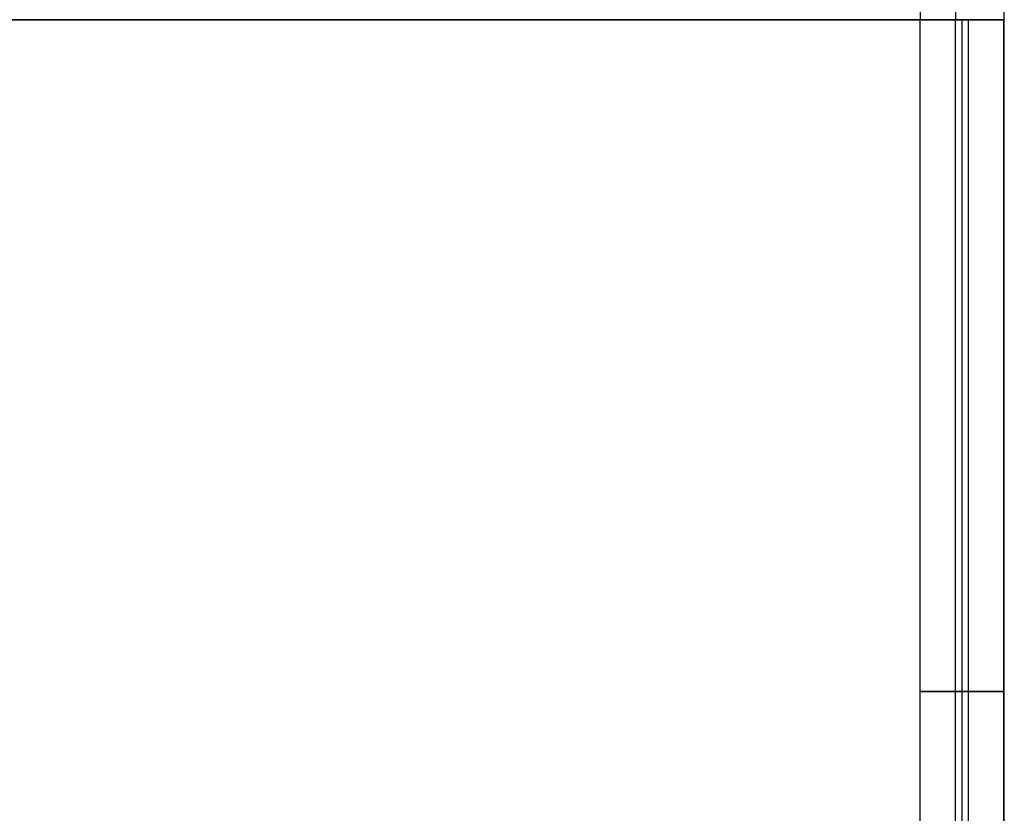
# Model space of a CAD drawing. Header units: millimetres. Extents: x 492 to 1282, y -834 to -234.
# Tile 77 of 93: x 1096 to 1282, y -684 to -534. Entities that reach past the tile are written whole.
import ezdxf

# ---------------------------------------------------------------- set-up
doc = ezdxf.new("R2010")
doc.units = ezdxf.units.MM
doc.layers.add('Volume$Layer 03', color=7, linetype='Continuous', true_color=0x000000)

msp = doc.modelspace()

# ---------------------------------------------------------------- linework, layer by layer
at = {"layer": 'Volume$Layer 03'}
for p, q in [((1266.27, -280.27, 1.25), (1266.27, -534.27, 1.25)), ((1272.93, -280.27, -7.9), (1272.93, -534.27, -7.9)), ((1282.08, -280.27, -1.25), (1282.08, -534.27, -1.25)), ((1282.18, -788.17, 390), (1282.18, -280.37, 390)), ((1282.18, -788.17, 392.5), (1282.18, -280.37, 392.5)), ((1282.18, -788.17, 391.25), (1282.18, -280.37, 391.25)), ((1282.18, -534.27, 390), (702.17, -534.27, 390)), ((702.17, -534.27, 392.5), (1282.18, -534.27, 392.5)), ((1282.18, -534.27, 392.5), (702.17, -534.27, 392.5)), ((702.17, -534.27, 390), (1282.18, -534.27, 390)), ((1266.18, -534.27, -0.34), (1266.17, -534.27, -0.07)), ((1266.17, -534.27, -0.07), (1266.18, -534.27, 0.21)), ((1266.2, -534.27, -0.62), (1266.18, -534.27, -0.34)), ((1266.18, -534.27, 0.21), (1266.19, -534.27, 0.49)), ((1266.19, -534.27, 0.49), (1266.21, -534.27, 0.77)), ((1266.22, -534.27, -0.9), (1266.2, -534.27, -0.62)), ((1266.21, -534.27, 0.77), (1266.24, -534.27, 1.04)), ((1266.26, -534.27, -1.17), (1266.22, -534.27, -0.9)), ((1266.24, -534.27, 1.04), (1266.28, -534.27, 1.32)), ((1266.31, -534.27, -1.45), (1266.26, -534.27, -1.17)), ((1266.27, -788.27, 1.25), (1266.27, -534.27, 1.25)), ((1266.28, -534.27, 1.32), (1266.33, -534.27, 1.59)), ((1266.36, -534.27, -1.72), (1266.31, -534.27, -1.45)), ((1266.33, -534.27, 1.59), (1266.39, -534.27, 1.86)), ((1266.43, -534.27, -1.99), (1266.36, -534.27, -1.72)), ((1266.39, -534.27, 1.86), (1266.46, -534.27, 2.13)), ((1266.5, -534.27, -2.26), (1266.43, -534.27, -1.99)), ((1266.46, -534.27, 2.13), (1266.54, -534.27, 2.4)), ((1266.58, -534.27, -2.52), (1266.5, -534.27, -2.26)), ((1266.54, -534.27, 2.4), (1266.63, -534.27, 2.66)), ((1266.67, -534.27, -2.78), (1266.58, -534.27, -2.52)), ((1266.63, -534.27, 2.66), (1266.73, -534.27, 2.92)), ((1266.78, -534.27, -3.04), (1266.67, -534.27, -2.78)), ((1266.73, -534.27, 2.92), (1266.83, -534.27, 3.18)), ((1266.89, -534.27, -3.3), (1266.78, -534.27, -3.04)), ((1266.83, -534.27, 3.18), (1266.95, -534.27, 3.43)), ((1267, -534.27, -3.55), (1266.89, -534.27, -3.3)), ((1266.95, -534.27, 3.43), (1267.07, -534.27, 3.68)), ((1267.13, -534.27, -3.8), (1267, -534.27, -3.55)), ((1267.07, -534.27, 3.68), (1267.2, -534.27, 3.92)), ((1267.27, -534.27, -4.04), (1267.13, -534.27, -3.8)), ((1267.2, -534.27, 3.92), (1267.34, -534.27, 4.16)), ((1267.41, -534.27, -4.27), (1267.27, -534.27, -4.04)), ((1267.34, -534.27, 4.16), (1267.49, -534.27, 4.4)), ((1267.56, -534.27, -4.51), (1267.41, -534.27, -4.27)), ((1267.49, -534.27, 4.4), (1267.65, -534.27, 4.63)), ((1267.72, -534.27, -4.73), (1267.56, -534.27, -4.51)), ((1267.65, -534.27, 4.63), (1267.81, -534.27, 4.85)), ((1267.89, -534.27, -4.95), (1267.72, -534.27, -4.73)), ((1267.81, -534.27, 4.85), (1267.98, -534.27, 5.07)), ((1268.07, -534.27, -5.17), (1267.89, -534.27, -4.95)), ((1267.98, -534.27, 5.07), (1268.16, -534.27, 5.28)), ((1268.25, -534.27, -5.38), (1268.07, -534.27, -5.17)), ((1268.16, -534.27, 5.28), (1268.35, -534.27, 5.48)), ((1268.44, -534.27, -5.58), (1268.25, -534.27, -5.38)), ((1268.35, -534.27, 5.48), (1268.54, -534.27, 5.68)), ((1268.64, -534.27, -5.78), (1268.44, -534.27, -5.58)), ((1268.54, -534.27, 5.68), (1268.75, -534.27, 5.88)), ((1268.84, -534.27, -5.96), (1268.64, -534.27, -5.78)), ((1268.75, -534.27, 5.88), (1268.95, -534.27, 6.06)), ((1269.05, -534.27, -6.15), (1268.84, -534.27, -5.96)), ((1268.95, -534.27, 6.06), (1269.17, -534.27, 6.24)), ((1269.27, -534.27, -6.32), (1269.05, -534.27, -6.15)), ((1269.17, -534.27, 6.24), (1269.39, -534.27, 6.41)), ((1269.49, -534.27, -6.49), (1269.27, -534.27, -6.32)), ((1269.39, -534.27, 6.41), (1269.61, -534.27, 6.57)), ((1269.72, -534.27, -6.65), (1269.49, -534.27, -6.49)), ((1269.61, -534.27, 6.57), (1269.84, -534.27, 6.72)), ((1269.95, -534.27, -6.8), (1269.72, -534.27, -6.65)), ((1269.84, -534.27, 6.72), (1270.08, -534.27, 6.87)), ((1270.19, -534.27, -6.94), (1269.95, -534.27, -6.8)), ((1270.08, -534.27, 6.87), (1270.32, -534.27, 7.01)), ((1270.43, -534.27, -7.07), (1270.19, -534.27, -6.94)), ((1270.32, -534.27, 7.01), (1270.56, -534.27, 7.14)), ((1270.68, -534.27, -7.2), (1270.43, -534.27, -7.07)), ((1270.56, -534.27, 7.14), (1270.81, -534.27, 7.26)), ((1270.93, -534.27, -7.31), (1270.68, -534.27, -7.2)), ((1270.81, -534.27, 7.26), (1271.07, -534.27, 7.37)), ((1271.19, -534.27, -7.42), (1270.93, -534.27, -7.31)), ((1271.07, -534.27, 7.37), (1271.33, -534.27, 7.48)), ((1271.45, -534.27, -7.52), (1271.19, -534.27, -7.42)), ((1271.33, -534.27, 7.48), (1271.59, -534.27, 7.57)), ((1271.71, -534.27, -7.61), (1271.45, -534.27, -7.52)), ((1271.59, -534.27, 7.57), (1271.85, -534.27, 7.66)), ((1271.98, -534.27, -7.69), (1271.71, -534.27, -7.61)), ((1271.85, -534.27, 7.66), (1272.12, -534.27, 7.73)), ((1272.25, -534.27, -7.76), (1271.98, -534.27, -7.69)), ((1272.12, -534.27, 7.73), (1272.39, -534.27, 7.8)), ((1272.52, -534.27, -7.83), (1272.25, -534.27, -7.76)), ((1272.39, -534.27, 7.8), (1272.66, -534.27, 7.86)), ((1272.79, -534.27, -7.88), (1272.52, -534.27, -7.83)), ((1272.66, -534.27, 7.86), (1272.93, -534.27, 7.9)), ((1273.06, -534.27, -7.92), (1272.79, -534.27, -7.88)), ((1272.93, -534.27, 7.9), (1273.21, -534.27, 7.94)), ((1272.93, -788.27, -7.9), (1272.93, -534.27, -7.9)), ((1273.34, -534.27, -7.96), (1273.06, -534.27, -7.92)), ((1273.21, -534.27, 7.94), (1273.48, -534.27, 7.97)), ((1273.62, -534.27, -7.98), (1273.34, -534.27, -7.96)), ((1273.48, -534.27, 7.97), (1273.76, -534.27, 7.99)), ((1273.89, -534.27, -8), (1273.62, -534.27, -7.98)), ((1273.76, -534.27, 7.99), (1274.04, -534.27, 8)), ((1274.17, -534.27, -8), (1273.89, -534.27, -8)), ((1274.04, -534.27, 8), (1274.32, -534.27, 8)), ((1274.45, -534.27, -8), (1274.17, -534.27, -8)), ((1274.17, -534.27), (1274.17, -788.27)), ((1274.32, -534.27, 8), (1274.59, -534.27, 7.99)), ((1274.73, -534.27, -7.98), (1274.45, -534.27, -8)), ((1274.59, -534.27, 7.99), (1274.87, -534.27, 7.97)), ((1275, -534.27, -7.96), (1274.73, -534.27, -7.98)), ((1274.87, -534.27, 7.97), (1275.15, -534.27, 7.94)), ((1275.28, -534.27, -7.92), (1275, -534.27, -7.96)), ((1275.15, -534.27, 7.94), (1275.42, -534.27, 7.9)), ((1275.55, -534.27, -7.88), (1275.28, -534.27, -7.92)), ((1275.42, -534.27, 7.9), (1275.7, -534.27, 7.85)), ((1275.42, -788.27, 7.9), (1275.42, -534.27, 7.9)), ((1275.83, -534.27, -7.83), (1275.55, -534.27, -7.88)), ((1275.7, -534.27, 7.85), (1275.97, -534.27, 7.8)), ((1276.1, -534.27, -7.77), (1275.83, -534.27, -7.83)), ((1275.97, -534.27, 7.8), (1276.24, -534.27, 7.73)), ((1276.36, -534.27, -7.69), (1276.1, -534.27, -7.77)), ((1276.24, -534.27, 7.73), (1276.5, -534.27, 7.65)), ((1276.63, -534.27, -7.61), (1276.36, -534.27, -7.69)), ((1276.5, -534.27, 7.65), (1276.77, -534.27, 7.57)), ((1276.89, -534.27, -7.52), (1276.63, -534.27, -7.61)), ((1276.77, -534.27, 7.57), (1277.03, -534.27, 7.47)), ((1277.15, -534.27, -7.43), (1276.89, -534.27, -7.52)), ((1277.03, -534.27, 7.47), (1277.29, -534.27, 7.37)), ((1277.41, -534.27, -7.32), (1277.15, -534.27, -7.43)), ((1277.29, -534.27, 7.37), (1277.54, -534.27, 7.26)), ((1277.66, -534.27, -7.2), (1277.41, -534.27, -7.32)), ((1277.54, -534.27, 7.26), (1277.79, -534.27, 7.14)), ((1277.91, -534.27, -7.08), (1277.66, -534.27, -7.2)), ((1277.79, -534.27, 7.14), (1278.04, -534.27, 7.01)), ((1278.15, -534.27, -6.94), (1277.91, -534.27, -7.08)), ((1278.04, -534.27, 7.01), (1278.28, -534.27, 6.87)), ((1278.39, -534.27, -6.8), (1278.15, -534.27, -6.94)), ((1278.28, -534.27, 6.87), (1278.51, -534.27, 6.72)), ((1278.62, -534.27, -6.65), (1278.39, -534.27, -6.8)), ((1278.51, -534.27, 6.72), (1278.74, -534.27, 6.57)), ((1278.85, -534.27, -6.49), (1278.62, -534.27, -6.65)), ((1278.74, -534.27, 6.57), (1278.97, -534.27, 6.4)), ((1279.07, -534.27, -6.32), (1278.85, -534.27, -6.49)), ((1278.97, -534.27, 6.4), (1279.19, -534.27, 6.23)), ((1279.29, -534.27, -6.15), (1279.07, -534.27, -6.32)), ((1279.19, -534.27, 6.23), (1279.4, -534.27, 6.06)), ((1279.5, -534.27, -5.97), (1279.29, -534.27, -6.15)), ((1279.4, -534.27, 6.06), (1279.61, -534.27, 5.87)), ((1279.7, -534.27, -5.78), (1279.5, -534.27, -5.97)), ((1279.61, -534.27, 5.87), (1279.81, -534.27, 5.68)), ((1279.9, -534.27, -5.59), (1279.7, -534.27, -5.78)), ((1279.81, -534.27, 5.68), (1280, -534.27, 5.48)), ((1280.09, -534.27, -5.38), (1279.9, -534.27, -5.59)), ((1280, -534.27, 5.48), (1280.19, -534.27, 5.27)), ((1280.28, -534.27, -5.17), (1280.09, -534.27, -5.38)), ((1280.19, -534.27, 5.27), (1280.37, -534.27, 5.06)), ((1280.45, -534.27, -4.96), (1280.28, -534.27, -5.17)), ((1280.37, -534.27, 5.06), (1280.54, -534.27, 4.84)), ((1280.62, -534.27, -4.74), (1280.45, -534.27, -4.96)), ((1280.54, -534.27, 4.84), (1280.71, -534.27, 4.62)), ((1280.78, -534.27, -4.51), (1280.62, -534.27, -4.74)), ((1280.71, -534.27, 4.62), (1280.86, -534.27, 4.39)), ((1280.93, -534.27, -4.28), (1280.78, -534.27, -4.51)), ((1280.86, -534.27, 4.39), (1281.01, -534.27, 4.16)), ((1281.08, -534.27, -4.04), (1280.93, -534.27, -4.28)), ((1281.01, -534.27, 4.16), (1281.15, -534.27, 3.92)), ((1281.21, -534.27, -3.8), (1281.08, -534.27, -4.04)), ((1281.15, -534.27, 3.92), (1281.28, -534.27, 3.67)), ((1281.34, -534.27, -3.55), (1281.21, -534.27, -3.8)), ((1281.28, -534.27, 3.67), (1281.41, -534.27, 3.42)), ((1281.46, -534.27, -3.3), (1281.34, -534.27, -3.55)), ((1281.41, -534.27, 3.42), (1281.52, -534.27, 3.17)), ((1281.57, -534.27, -3.05), (1281.46, -534.27, -3.3)), ((1281.52, -534.27, 3.17), (1281.63, -534.27, 2.91)), ((1281.67, -534.27, -2.79), (1281.57, -534.27, -3.05)), ((1281.63, -534.27, 2.91), (1281.72, -534.27, 2.65)), ((1281.76, -534.27, -2.53), (1281.67, -534.27, -2.79)), ((1281.72, -534.27, 2.65), (1281.81, -534.27, 2.39)), ((1281.85, -534.27, -2.26), (1281.76, -534.27, -2.53)), ((1281.81, -534.27, 2.39), (1281.89, -534.27, 2.12)), ((1281.92, -534.27, -2), (1281.85, -534.27, -2.26)), ((1281.89, -534.27, 2.12), (1281.96, -534.27, 1.85)), ((1281.99, -534.27, -1.73), (1281.92, -534.27, -2)), ((1281.96, -534.27, 1.85), (1282.02, -534.27, 1.58)), ((1282.04, -534.27, -1.45), (1281.99, -534.27, -1.73)), ((1282.02, -534.27, 1.58), (1282.07, -534.27, 1.31)), ((1282.09, -534.27, -1.18), (1282.04, -534.27, -1.45)), ((1282.07, -534.27, 1.31), (1282.11, -534.27, 1.04)), ((1282.08, -788.27, -1.25), (1282.08, -534.27, -1.25)), ((1282.12, -534.27, -0.9), (1282.09, -534.27, -1.18)), ((1282.11, -534.27, 1.04), (1282.14, -534.27, 0.76)), ((1282.15, -534.27, -0.63), (1282.12, -534.27, -0.9)), ((1282.14, -534.27, 0.76), (1282.16, -534.27, 0.48)), ((1282.17, -534.27, -0.35), (1282.15, -534.27, -0.63)), ((1282.16, -534.27, 0.48), (1282.17, -534.27, 0.2)), ((1282.17, -534.27, 0.2), (1282.17, -534.27, -0.07)), ((1282.17, -534.27, -0.07), (1282.17, -534.27, -0.35)), ((1282.18, -534.27, 392.5), (1282.18, -534.27, 390)), ((1282.18, -534.27, 390), (1282.18, -534.27, 392.5)), ((1266.18, -661.27, -0.34), (1266.17, -661.27, -0.07)), ((1266.17, -661.27, -0.07), (1266.18, -661.27, 0.21)), ((1266.2, -661.27, -0.62), (1266.18, -661.27, -0.34)), ((1266.18, -661.27, 0.21), (1266.19, -661.27, 0.49)), ((1266.19, -661.27, 0.49), (1266.21, -661.27, 0.77)), ((1266.22, -661.27, -0.9), (1266.2, -661.27, -0.62)), ((1266.21, -661.27, 0.77), (1266.24, -661.27, 1.04)), ((1266.26, -661.27, -1.17), (1266.22, -661.27, -0.9)), ((1266.24, -661.27, 1.04), (1266.28, -661.27, 1.32)), ((1266.31, -661.27, -1.45), (1266.26, -661.27, -1.17)), ((1266.28, -661.27, 1.32), (1266.33, -661.27, 1.59)), ((1266.36, -661.27, -1.72), (1266.31, -661.27, -1.45)), ((1266.33, -661.27, 1.59), (1266.39, -661.27, 1.86)), ((1266.43, -661.27, -1.99), (1266.36, -661.27, -1.72)), ((1266.39, -661.27, 1.86), (1266.46, -661.27, 2.13)), ((1266.5, -661.27, -2.26), (1266.43, -661.27, -1.99)), ((1266.46, -661.27, 2.13), (1266.54, -661.27, 2.4)), ((1266.58, -661.27, -2.52), (1266.5, -661.27, -2.26)), ((1266.54, -661.27, 2.4), (1266.63, -661.27, 2.66)), ((1266.67, -661.27, -2.78), (1266.58, -661.27, -2.52)), ((1266.63, -661.27, 2.66), (1266.73, -661.27, 2.92)), ((1266.78, -661.27, -3.04), (1266.67, -661.27, -2.78)), ((1266.73, -661.27, 2.92), (1266.83, -661.27, 3.18)), ((1266.89, -661.27, -3.3), (1266.78, -661.27, -3.04)), ((1266.83, -661.27, 3.18), (1266.95, -661.27, 3.43)), ((1267, -661.27, -3.55), (1266.89, -661.27, -3.3)), ((1266.95, -661.27, 3.43), (1267.07, -661.27, 3.68)), ((1267.13, -661.27, -3.8), (1267, -661.27, -3.55)), ((1267.07, -661.27, 3.68), (1267.2, -661.27, 3.92)), ((1267.27, -661.27, -4.04), (1267.13, -661.27, -3.8)), ((1267.2, -661.27, 3.92), (1267.34, -661.27, 4.16)), ((1267.41, -661.27, -4.27), (1267.27, -661.27, -4.04)), ((1267.34, -661.27, 4.16), (1267.49, -661.27, 4.4)), ((1267.56, -661.27, -4.51), (1267.41, -661.27, -4.27)), ((1267.49, -661.27, 4.4), (1267.65, -661.27, 4.63)), ((1267.72, -661.27, -4.73), (1267.56, -661.27, -4.51)), ((1267.65, -661.27, 4.63), (1267.81, -661.27, 4.85)), ((1267.89, -661.27, -4.95), (1267.72, -661.27, -4.73)), ((1267.81, -661.27, 4.85), (1267.98, -661.27, 5.07)), ((1268.07, -661.27, -5.17), (1267.89, -661.27, -4.95)), ((1267.98, -661.27, 5.07), (1268.16, -661.27, 5.28)), ((1268.25, -661.27, -5.38), (1268.07, -661.27, -5.17)), ((1268.16, -661.27, 5.28), (1268.35, -661.27, 5.48)), ((1268.44, -661.27, -5.58), (1268.25, -661.27, -5.38)), ((1268.35, -661.27, 5.48), (1268.54, -661.27, 5.68)), ((1268.64, -661.27, -5.78), (1268.44, -661.27, -5.58)), ((1268.54, -661.27, 5.68), (1268.75, -661.27, 5.88)), ((1268.84, -661.27, -5.96), (1268.64, -661.27, -5.78)), ((1268.75, -661.27, 5.88), (1268.95, -661.27, 6.06)), ((1269.05, -661.27, -6.15), (1268.84, -661.27, -5.96)), ((1268.95, -661.27, 6.06), (1269.17, -661.27, 6.24)), ((1269.27, -661.27, -6.32), (1269.05, -661.27, -6.15)), ((1269.17, -661.27, 6.24), (1269.39, -661.27, 6.41)), ((1269.49, -661.27, -6.49), (1269.27, -661.27, -6.32)), ((1269.39, -661.27, 6.41), (1269.61, -661.27, 6.57)), ((1269.72, -661.27, -6.65), (1269.49, -661.27, -6.49)), ((1269.61, -661.27, 6.57), (1269.84, -661.27, 6.72)), ((1269.95, -661.27, -6.8), (1269.72, -661.27, -6.65)), ((1269.84, -661.27, 6.72), (1270.08, -661.27, 6.87)), ((1270.19, -661.27, -6.94), (1269.95, -661.27, -6.8)), ((1270.08, -661.27, 6.87), (1270.32, -661.27, 7.01)), ((1270.43, -661.27, -7.07), (1270.19, -661.27, -6.94)), ((1270.32, -661.27, 7.01), (1270.56, -661.27, 7.14)), ((1270.68, -661.27, -7.2), (1270.43, -661.27, -7.07)), ((1270.56, -661.27, 7.14), (1270.81, -661.27, 7.26)), ((1270.93, -661.27, -7.31), (1270.68, -661.27, -7.2)), ((1270.81, -661.27, 7.26), (1271.07, -661.27, 7.37)), ((1271.19, -661.27, -7.42), (1270.93, -661.27, -7.31)), ((1271.07, -661.27, 7.37), (1271.33, -661.27, 7.48)), ((1271.45, -661.27, -7.52), (1271.19, -661.27, -7.42)), ((1271.33, -661.27, 7.48), (1271.59, -661.27, 7.57)), ((1271.71, -661.27, -7.61), (1271.45, -661.27, -7.52)), ((1271.59, -661.27, 7.57), (1271.85, -661.27, 7.66)), ((1271.98, -661.27, -7.69), (1271.71, -661.27, -7.61)), ((1271.85, -661.27, 7.66), (1272.12, -661.27, 7.73)), ((1272.25, -661.27, -7.76), (1271.98, -661.27, -7.69)), ((1272.12, -661.27, 7.73), (1272.39, -661.27, 7.8)), ((1272.52, -661.27, -7.83), (1272.25, -661.27, -7.76)), ((1272.39, -661.27, 7.8), (1272.66, -661.27, 7.86)), ((1272.79, -661.27, -7.88), (1272.52, -661.27, -7.83)), ((1272.66, -661.27, 7.86), (1272.93, -661.27, 7.9)), ((1273.06, -661.27, -7.92), (1272.79, -661.27, -7.88)), ((1272.93, -661.27, 7.9), (1273.21, -661.27, 7.94)), ((1273.34, -661.27, -7.96), (1273.06, -661.27, -7.92)), ((1273.21, -661.27, 7.94), (1273.48, -661.27, 7.97)), ((1273.62, -661.27, -7.98), (1273.34, -661.27, -7.96)), ((1273.48, -661.27, 7.97), (1273.76, -661.27, 7.99)), ((1273.89, -661.27, -8), (1273.62, -661.27, -7.98)), ((1273.76, -661.27, 7.99), (1274.04, -661.27, 8)), ((1274.17, -661.27, -8), (1273.89, -661.27, -8)), ((1274.04, -661.27, 8), (1274.32, -661.27, 8)), ((1274.45, -661.27, -8), (1274.17, -661.27, -8)), ((1274.32, -661.27, 8), (1274.59, -661.27, 7.99)), ((1274.73, -661.27, -7.98), (1274.45, -661.27, -8)), ((1274.59, -661.27, 7.99), (1274.87, -661.27, 7.97)), ((1275, -661.27, -7.96), (1274.73, -661.27, -7.98)), ((1274.87, -661.27, 7.97), (1275.15, -661.27, 7.94)), ((1275.28, -661.27, -7.92), (1275, -661.27, -7.96)), ((1275.15, -661.27, 7.94), (1275.42, -661.27, 7.9)), ((1275.55, -661.27, -7.88), (1275.28, -661.27, -7.92)), ((1275.42, -661.27, 7.9), (1275.7, -661.27, 7.85)), ((1275.83, -661.27, -7.83), (1275.55, -661.27, -7.88)), ((1275.7, -661.27, 7.85), (1275.97, -661.27, 7.8)), ((1276.1, -661.27, -7.77), (1275.83, -661.27, -7.83)), ((1275.97, -661.27, 7.8), (1276.24, -661.27, 7.73)), ((1276.36, -661.27, -7.69), (1276.1, -661.27, -7.77)), ((1276.24, -661.27, 7.73), (1276.5, -661.27, 7.65)), ((1276.63, -661.27, -7.61), (1276.36, -661.27, -7.69)), ((1276.5, -661.27, 7.65), (1276.77, -661.27, 7.57)), ((1276.89, -661.27, -7.52), (1276.63, -661.27, -7.61)), ((1276.77, -661.27, 7.57), (1277.03, -661.27, 7.47)), ((1277.15, -661.27, -7.43), (1276.89, -661.27, -7.52)), ((1277.03, -661.27, 7.47), (1277.29, -661.27, 7.37)), ((1277.41, -661.27, -7.32), (1277.15, -661.27, -7.43)), ((1277.29, -661.27, 7.37), (1277.54, -661.27, 7.26)), ((1277.66, -661.27, -7.2), (1277.41, -661.27, -7.32)), ((1277.54, -661.27, 7.26), (1277.79, -661.27, 7.14)), ((1277.91, -661.27, -7.08), (1277.66, -661.27, -7.2)), ((1277.79, -661.27, 7.14), (1278.04, -661.27, 7.01)), ((1278.15, -661.27, -6.94), (1277.91, -661.27, -7.08)), ((1278.04, -661.27, 7.01), (1278.28, -661.27, 6.87)), ((1278.39, -661.27, -6.8), (1278.15, -661.27, -6.94)), ((1278.28, -661.27, 6.87), (1278.51, -661.27, 6.72)), ((1278.62, -661.27, -6.65), (1278.39, -661.27, -6.8)), ((1278.51, -661.27, 6.72), (1278.74, -661.27, 6.57)), ((1278.85, -661.27, -6.49), (1278.62, -661.27, -6.65)), ((1278.74, -661.27, 6.57), (1278.97, -661.27, 6.4)), ((1279.07, -661.27, -6.32), (1278.85, -661.27, -6.49)), ((1278.97, -661.27, 6.4), (1279.19, -661.27, 6.23)), ((1279.29, -661.27, -6.15), (1279.07, -661.27, -6.32)), ((1279.19, -661.27, 6.23), (1279.4, -661.27, 6.06)), ((1279.5, -661.27, -5.97), (1279.29, -661.27, -6.15)), ((1279.4, -661.27, 6.06), (1279.61, -661.27, 5.87)), ((1279.7, -661.27, -5.78), (1279.5, -661.27, -5.97)), ((1279.61, -661.27, 5.87), (1279.81, -661.27, 5.68)), ((1279.9, -661.27, -5.59), (1279.7, -661.27, -5.78)), ((1279.81, -661.27, 5.68), (1280, -661.27, 5.48)), ((1280.09, -661.27, -5.38), (1279.9, -661.27, -5.59)), ((1280, -661.27, 5.48), (1280.19, -661.27, 5.27)), ((1280.28, -661.27, -5.17), (1280.09, -661.27, -5.38)), ((1280.19, -661.27, 5.27), (1280.37, -661.27, 5.06)), ((1280.45, -661.27, -4.96), (1280.28, -661.27, -5.17)), ((1280.37, -661.27, 5.06), (1280.54, -661.27, 4.84)), ((1280.62, -661.27, -4.74), (1280.45, -661.27, -4.96)), ((1280.54, -661.27, 4.84), (1280.71, -661.27, 4.62)), ((1280.78, -661.27, -4.51), (1280.62, -661.27, -4.74)), ((1280.71, -661.27, 4.62), (1280.86, -661.27, 4.39)), ((1280.93, -661.27, -4.28), (1280.78, -661.27, -4.51)), ((1280.86, -661.27, 4.39), (1281.01, -661.27, 4.16)), ((1281.08, -661.27, -4.04), (1280.93, -661.27, -4.28)), ((1281.01, -661.27, 4.16), (1281.15, -661.27, 3.92)), ((1281.21, -661.27, -3.8), (1281.08, -661.27, -4.04)), ((1281.15, -661.27, 3.92), (1281.28, -661.27, 3.67)), ((1281.34, -661.27, -3.55), (1281.21, -661.27, -3.8)), ((1281.28, -661.27, 3.67), (1281.41, -661.27, 3.42)), ((1281.46, -661.27, -3.3), (1281.34, -661.27, -3.55)), ((1281.41, -661.27, 3.42), (1281.52, -661.27, 3.17)), ((1281.57, -661.27, -3.05), (1281.46, -661.27, -3.3)), ((1281.52, -661.27, 3.17), (1281.63, -661.27, 2.91)), ((1281.67, -661.27, -2.79), (1281.57, -661.27, -3.05)), ((1281.63, -661.27, 2.91), (1281.72, -661.27, 2.65)), ((1281.76, -661.27, -2.53), (1281.67, -661.27, -2.79)), ((1281.72, -661.27, 2.65), (1281.81, -661.27, 2.39)), ((1281.85, -661.27, -2.26), (1281.76, -661.27, -2.53)), ((1281.81, -661.27, 2.39), (1281.89, -661.27, 2.12)), ((1281.92, -661.27, -2), (1281.85, -661.27, -2.26)), ((1281.89, -661.27, 2.12), (1281.96, -661.27, 1.85)), ((1281.99, -661.27, -1.73), (1281.92, -661.27, -2)), ((1281.96, -661.27, 1.85), (1282.02, -661.27, 1.58)), ((1282.04, -661.27, -1.45), (1281.99, -661.27, -1.73)), ((1282.02, -661.27, 1.58), (1282.07, -661.27, 1.31)), ((1282.09, -661.27, -1.18), (1282.04, -661.27, -1.45)), ((1282.07, -661.27, 1.31), (1282.11, -661.27, 1.04)), ((1282.12, -661.27, -0.9), (1282.09, -661.27, -1.18)), ((1282.11, -661.27, 1.04), (1282.14, -661.27, 0.76)), ((1282.15, -661.27, -0.63), (1282.12, -661.27, -0.9)), ((1282.14, -661.27, 0.76), (1282.16, -661.27, 0.48)), ((1282.17, -661.27, -0.35), (1282.15, -661.27, -0.63)), ((1282.16, -661.27, 0.48), (1282.17, -661.27, 0.2)), ((1282.17, -661.27, 0.2), (1282.17, -661.27, -0.07)), ((1282.17, -661.27, -0.07), (1282.17, -661.27, -0.35))]:
    msp.add_line(p, q, dxfattribs=at)

doc.saveas('drawing.dxf')
